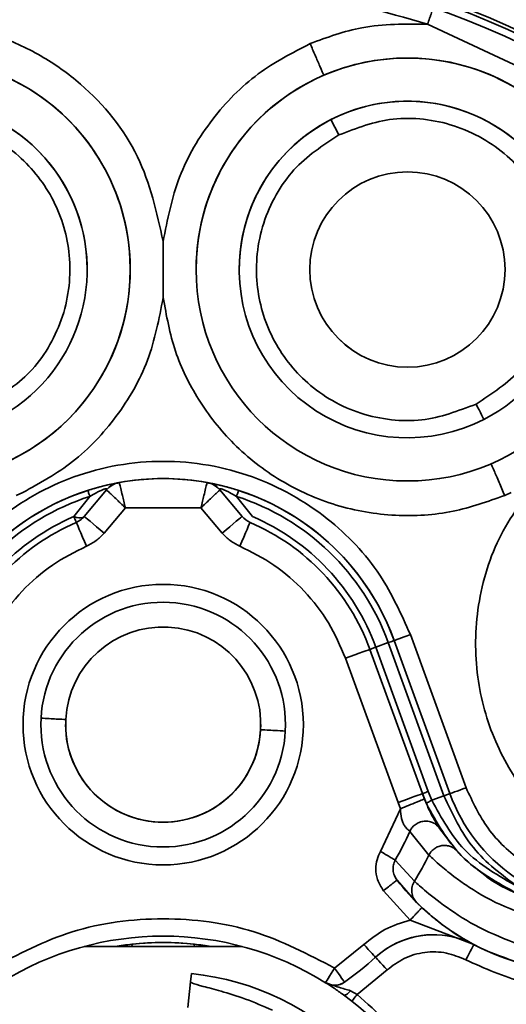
# Model space of a CAD drawing. Header units: millimetres. Extents: x 0 to 420, y 0 to 297.
# Tile 25 of 126: x 108.08 to 110.9, y 225.65 to 231.36. Entities that reach past the tile are written whole.
import ezdxf

# ---------------------------------------------------------------- set-up
doc = ezdxf.new("R2010")
doc.units = ezdxf.units.MM

msp = doc.modelspace()

# ---------------------------------------------------------------- linework, layer by layer
at = {"color": 7, "linetype": 'Continuous', "lineweight": 35}
for p, q in [((110.4404, 231.3311), (111.3365, 230.9132)), ((109.8805, 230.7794), (109.926, 230.6903)), ((108.9079, 230.0728), (108.9079, 229.749)), ((109.0987, 229.9109), (109.0987, 229.9109)), ((108.6283, 228.672), (108.623, 228.671)), ((108.0944, 228.6194), (108.0562, 228.6023)), ((108.4824, 228.5963), (108.3903, 228.4799)), ((108.5796, 228.6341), (108.4508, 228.4806)), ((108.4508, 228.4806), (108.5796, 228.6341)), ((109.365, 228.4806), (109.2362, 228.6341)), ((109.2362, 228.6341), (109.365, 228.4806)), ((109.3334, 228.5964), (109.4258, 228.4798)), ((110.9259, 228.6194), (110.8877, 228.6023)), ((108.3903, 228.4799), (108.4003, 228.4563)), ((108.5657, 228.3842), (108.6887, 228.5308)), ((108.6887, 228.5308), (109.1271, 228.5308)), ((109.1271, 228.5308), (109.2501, 228.3842)), ((108.4003, 228.4563), (108.4009, 228.455)), ((108.4009, 228.455), (108.4044, 228.4461)), ((110.3409, 227.7963), (110.6639, 226.909)), ((110.2126, 227.7496), (110.1404, 227.7234)), ((110.5355, 226.8623), (110.2126, 227.7496)), ((110.5699, 226.8748), (110.247, 227.7621)), ((110.4103, 226.8748), (110.106, 227.7108)), ((110.106, 227.7108), (110.4103, 226.8748)), ((110.1404, 227.7234), (110.4447, 226.8873)), ((110.2694, 226.8235), (109.9651, 227.6595)), ((110.4447, 226.8873), (110.465, 226.8366)), ((110.2694, 226.8235), (110.2831, 226.7876)), ((110.4335, 226.8168), (110.4103, 226.8748)), ((110.5355, 226.8623), (110.465, 226.8366)), ((110.2831, 226.7876), (110.1683, 226.5399)), ((110.3373, 226.6564), (110.4484, 226.5194)), ((110.5116, 226.6718), (110.5589, 226.6105)), ((110.5887, 226.572), (110.6107, 226.5434)), ((110.2534, 226.4903), (110.3643, 226.3678)), ((110.2621, 226.3731), (110.248, 226.4011)), ((110.2634, 226.3742), (110.3772, 226.2451)), ((110.1844, 226.3129), (110.3395, 226.1423)), ((110.709, 226.0004), (110.3395, 226.1423)), ((108.4508, 225.9899), (109.365, 225.9899)), ((108.6301, 225.9899), (108.4508, 225.9899)), ((108.7276, 225.99), (108.7263, 226.0027)), ((109.0882, 225.9899), (108.7274, 225.9899)), ((109.0895, 226.0021), (109.0882, 225.9899)), ((109.1819, 225.9899), (109.0882, 225.9899)), ((109.0895, 226.0027), (109.0895, 226.0021)), ((109.365, 225.9899), (109.1857, 225.9899)), ((110.0712, 226.0011), (109.9016, 225.8648)), ((110.7322, 225.9899), (110.7292, 225.9899)), ((110.0323, 225.7123), (110.2061, 225.8534)), ((109.0667, 225.7853), (109.0717, 225.8328)), ((109.0667, 225.7853), (109.051, 225.6364)), ((110.0015, 225.6729), (109.9533, 225.7092)), ((110.0323, 225.7123), (109.9941, 225.7335))]:
    msp.add_line(p, q, dxfattribs=at)
at = {"color": 8, "linetype": 'Continuous', "lineweight": 35}
for p, q in [((110.5589, 226.6105), (110.5887, 226.572)), ((110.3772, 226.2451), (110.4118, 226.2125))]:
    msp.add_line(p, q, dxfattribs=at)
at = {"color": 7, "linetype": 'Continuous', "lineweight": 35, "flags": 128}
for points in [[(110.7214, 229.1315), (110.7302, 229.1141), (110.7387, 229.0974), (110.7466, 229.082), (110.7535, 229.0685), (110.7591, 229.0574), (110.7633, 229.0492), (110.7659, 229.0441), (110.7668, 229.0424)], [(108.5657, 228.3842), (108.5433, 228.403), (108.5218, 228.4211), (108.5019, 228.4378), (108.4845, 228.4524), (108.4702, 228.4644), (108.4596, 228.4733), (108.453, 228.4788), (108.4508, 228.4806)], [(109.365, 228.4806), (109.3628, 228.4788), (109.3562, 228.4733), (109.3456, 228.4644), (109.3313, 228.4524), (109.3139, 228.4378), (109.294, 228.4211), (109.2725, 228.403), (109.2501, 228.3842)], [(108.4637, 228.3083), (108.4521, 228.3352), (108.441, 228.3611), (108.4308, 228.3849), (108.4218, 228.4058), (108.4144, 228.4229), (108.4089, 228.4357), (108.4056, 228.4435), (108.4044, 228.4461)], [(109.3521, 228.3083), (109.3637, 228.3352), (109.3748, 228.3611), (109.385, 228.3849), (109.394, 228.4058), (109.4014, 228.4229), (109.4068, 228.4357), (109.4102, 228.4435), (109.4114, 228.4461)], [(110.3409, 227.7963), (110.3226, 227.7897), (110.305, 227.7833), (110.2887, 227.7773), (110.2745, 227.7722), (110.2628, 227.7679), (110.2541, 227.7647), (110.2488, 227.7628), (110.247, 227.7621)], [(110.2126, 227.7496), (110.2203, 227.7524), (110.2272, 227.7549), (110.2331, 227.7571), (110.238, 227.7589), (110.2419, 227.7603), (110.2447, 227.7613), (110.2464, 227.7619), (110.247, 227.7621)], [(109.9651, 227.6595), (109.9926, 227.6695), (110.019, 227.6792), (110.0434, 227.688), (110.0647, 227.6958), (110.0823, 227.7022), (110.0953, 227.7069), (110.1033, 227.7098), (110.106, 227.7108)], [(110.1404, 227.7234), (110.1327, 227.7205), (110.1258, 227.718), (110.1199, 227.7159), (110.1149, 227.7141), (110.1111, 227.7127), (110.1083, 227.7117), (110.1066, 227.711), (110.106, 227.7108)], [(110.4103, 226.8748), (110.4109, 226.875), (110.4126, 226.8756), (110.4154, 226.8766), (110.4192, 226.878), (110.4242, 226.8798), (110.4301, 226.882), (110.437, 226.8845), (110.4447, 226.8873)], [(110.5699, 226.8748), (110.5717, 226.8754), (110.5771, 226.8774), (110.5858, 226.8805), (110.5975, 226.8848), (110.6117, 226.89), (110.6279, 226.8959), (110.6456, 226.9023), (110.6639, 226.909)], [(110.4103, 226.8748), (110.4076, 226.8738), (110.3996, 226.8709), (110.3865, 226.8661), (110.369, 226.8598), (110.3477, 226.852), (110.3233, 226.8431), (110.2969, 226.8335), (110.2694, 226.8235)], [(110.5699, 226.8748), (110.5694, 226.8746), (110.5677, 226.874), (110.5649, 226.8729), (110.561, 226.8715), (110.5561, 226.8697), (110.5501, 226.8676), (110.5433, 226.8651), (110.5355, 226.8623)], [(110.1387, 225.9272), (110.1374, 225.9286), (110.1335, 225.9328), (110.1273, 225.9397), (110.1189, 225.9489), (110.1087, 225.96), (110.097, 225.9728), (110.0844, 225.9867), (110.0712, 226.0011)], [(110.6623, 225.9119), (110.6714, 225.9292), (110.6802, 225.9458), (110.6882, 225.9611), (110.6953, 225.9745), (110.7011, 225.9855), (110.7054, 225.9936), (110.7081, 225.9987), (110.709, 226.0004)], [(110.2061, 225.8534), (110.1929, 225.8678), (110.1803, 225.8816), (110.1686, 225.8944), (110.1584, 225.9056), (110.15, 225.9148), (110.1438, 225.9216), (110.14, 225.9258), (110.1387, 225.9272)], [(109.8486, 225.78), (109.8497, 225.7816), (109.8527, 225.7864), (109.8576, 225.7943), (109.8642, 225.8048), (109.8722, 225.8176), (109.8814, 225.8323), (109.8913, 225.8482), (109.9016, 225.8648)], [(109.9016, 225.8648), (109.9129, 225.8488), (109.9237, 225.8335), (109.9336, 225.8193), (109.9424, 225.807), (109.9495, 225.7968), (109.9549, 225.7892), (109.9581, 225.7846), (109.9593, 225.783)], [(110.0323, 225.7123), (110.0263, 225.7046), (110.0205, 225.6972), (110.0152, 225.6904), (110.0105, 225.6844), (110.0067, 225.6795), (110.0038, 225.6759), (110.0021, 225.6736), (110.0015, 225.6729)]]:
    msp.add_lwpolyline(points, dxfattribs=at)
at = {"color": 7, "linetype": 'Continuous', "lineweight": 35}
for centre, radius in [((108.9079, 226.8748), 5.3875), ((108.9079, 226.8748), 5.38), ((108.9079, 226.8748), 5.289), ((108.9079, 226.8748), 5.025), ((108.9079, 226.8748), 4.875), ((108.9079, 226.8748), 4.855), ((107.4921, 229.9109), 1.225), ((110.3237, 229.9109), 1.225), ((110.3237, 229.9109), 0.5657), ((108.9079, 227.2748), 0.8125)]:
    msp.add_circle(centre, radius, dxfattribs=at)
for centre, radius, start, end in [((108.9079, 226.8748), 6.0125, 90.00001, 270.00001), ((108.9079, 226.8748), 6.0125, 270.00001, 90.00001), ((108.9079, 226.8748), 5.4213, 9.8128, 170.1872), ((108.9079, 226.8748), 5.3875, 7.2825, 172.7175), ((108.9079, 226.8748), 4.8125, 0, 180), ((107.4921, 229.9109), 0.975, 0, 180), ((107.4921, 229.9109), 0.975, 297.0323, 117.0323), ((110.3237, 229.9109), 0.975, 0, 180), ((110.3237, 229.9109), 0.975, 297.0323, 117.0323), ((110.3237, 229.9109), 0.975, 117.0323, 297.0323), ((107.4921, 229.9109), 1.225, 293.3177, 2.1878), ((110.3237, 229.9109), 0.5658, 180, 0), ((108.9079, 227.2748), 1.425, 20, 160), ((108.6754, 228.5538), 0.125, 100.3026, 140), ((108.9079, 227.2748), 1.425, 79.6974, 100.3026), ((108.9079, 227.2748), 1.425, 107.8451, 160), ((108.9079, 227.2748), 1.3884, 107.8464, 160), ((108.9079, 227.2748), 1.3884, 20, 72.1549), ((108.9079, 227.2748), 1.425, 20, 72.1549), ((108.9079, 227.2748), 1.3116, 113.2416, 160), ((108.3551, 228.561), 0.125, 293.2579, 320), ((109.4607, 228.561), 0.125, 220, 246.7421), ((108.9079, 227.2748), 1.3116, 20, 66.7419), ((108.9079, 227.2748), 1.275, 113.2579, 160), ((108.9079, 227.2748), 1.275, 113.2579, 160), ((108.9079, 227.2748), 1.275, 20, 66.7421), ((108.9079, 227.2748), 1.275, 20, 66.7421), ((108.9079, 227.2748), 0.7089, 357.0025, 177.0025), ((108.9079, 227.2748), 0.5658, 357.0025, 177.0025), ((108.9079, 227.2748), 0.7089, 177.0025, 357.0025), ((108.9079, 227.2748), 0.5658, 177.0025, 357.0025), ((108.9079, 227.2748), 0.5658, 180, 0), ((111.35, 227.2168), 1, 200, 201.9169), ((111.5096, 227.2168), 1, 200, 270), ((111.5096, 227.2168), 1, 200, 270), ((108.9079, 227.2748), 1.5574, 329.7556, 336.6072), ((108.9079, 227.2748), 1.7157, 328.0887, 333.8795), ((108.9079, 226.8748), 4.8125, 185.9161, 354.084), ((108.9079, 226.8748), 4.7625, 185.9161, 354.084), ((111.35, 227.2168), 1.375, 217.7939, 226.7569), ((108.9079, 226.8748), 4.6, 186.5789, 353.4211), ((108.9079, 226.8748), 4.55, 205.538, 352.9878), ((108.9079, 224.2748), 1.775, 57.9948, 122.0052), ((110.4759, 225.558), 0.5, 62.2115, 132.4068), ((110.4759, 225.558), 0.5, 77.4912, 132.4068), ((108.9079, 224.2748), 1.7375, 80.7983, 99.2017), ((108.9079, 224.2748), 1.7375, 96, 99.2017), ((108.9079, 224.2748), 1.7375, 84, 96), ((108.9079, 224.2748), 1.7375, 80.7983, 84), ((108.9079, 224.2748), 1.7369, 80.9246, 84), ((111.35, 227.2168), 1.375, 242.2115, 270), ((108.9079, 226.8748), 4.55, 192.2073, 347.7927), ((108.9079, 227.2748), 1.825, 305.1755, 312.4068), ((108.9079, 227.2748), 1.825, 305.1755, 312.4068), ((108.9079, 224.2748), 1.5666, 6, 84), ((109.9016, 225.8648), 0.1, 237.9948, 271.5852), ((109.9016, 225.8648), 0.1, 271.5852, 305.1755), ((108.9079, 224.2748), 1.775, 0, 51.9684)]:
    msp.add_arc(centre, radius, start, end, dxfattribs=at)
at = {"color": 8, "linetype": 'Continuous', "lineweight": 35}
for centre, start, end in [((107.4921, 229.9109), 2.1878, 113.3177), ((110.3237, 229.9109), 0, 113.3177), ((110.3237, 229.9109), 113.3177, 180)]:
    msp.add_arc(centre, 1.225, start, end, dxfattribs=at)
at = {"color": 7, "linetype": 'Continuous', "lineweight": 35}
for points, knots in [([(114.2398, 228.9487), (114.2224, 228.9923), (114.1356, 229.2105), (113.8949, 229.7129), (113.4382, 230.4112), (112.7812, 231.1226), (112.0122, 231.7112), (111.1568, 232.1653), (110.2361, 232.4663), (109.4402, 232.5868), (108.8023, 232.6014), (108.3287, 232.5729), (107.7025, 232.4829), (106.9319, 232.2725), (106.0602, 231.8665), (105.2618, 231.3198), (104.5713, 230.6431), (103.9822, 229.8547), (103.7132, 229.2547), (103.576, 228.9487)], [0, 0, 0, 0, 0.010265, 0.051372, 0.121651, 0.191929, 0.262208, 0.332489, 0.402806, 0.473125, 0.507685, 0.542245, 0.576804, 0.645955, 0.716099, 0.786241, 0.856535, 0.926828, 1, 1, 1, 1]), ([(114.2398, 228.9487), (114.2223, 228.9927), (114.1345, 229.2131), (113.8924, 229.7174), (113.4339, 230.4167), (112.7761, 231.1273), (112.0065, 231.7148), (111.1505, 232.168), (110.2295, 232.4679), (109.4335, 232.5874), (108.7956, 232.6013), (108.322, 232.5722), (107.6959, 232.4815), (106.9256, 232.2702), (106.0544, 231.8632), (105.2567, 231.3156), (104.5669, 230.6381), (103.9801, 229.8508), (103.7122, 229.2527), (103.576, 228.9487)], [0, 0, 0, 0, 0.010368, 0.051887, 0.122159, 0.192431, 0.262704, 0.332978, 0.403295, 0.473613, 0.508173, 0.542732, 0.577292, 0.646439, 0.71658, 0.786719, 0.857015, 0.927308, 1, 1, 1, 1]), ([(103.566, 227.7987), (103.6152, 228.0302), (103.7278, 228.56), (104.0561, 229.3451), (104.5366, 230.1262), (105.1462, 230.8127), (105.8598, 231.3898), (106.6618, 231.836), (107.5263, 232.1442), (108.4308, 232.2998), (109.3486, 232.3045), (110.2536, 232.1518), (111.1212, 231.8524), (111.9247, 231.4088), (112.6441, 230.839), (113.256, 230.1546), (113.7292, 229.4021), (114.0714, 228.6104), (114.1904, 228.0693), (114.2498, 227.7987)], [0, 0, 0, 0, 0.046788, 0.107056, 0.167324, 0.227592, 0.287861, 0.348129, 0.408397, 0.468666, 0.528934, 0.589202, 0.64947, 0.709738, 0.770007, 0.830275, 0.890543, 0.945272, 1, 1, 1, 1]), ([(110.4404, 231.3311), (110.1921, 231.4036), (109.6919, 231.5496), (108.9079, 231.6062), (108.1239, 231.5496), (107.6237, 231.4036), (107.3754, 231.3311)], [0, 0, 0, 0, 0.248277, 0.5, 0.751723, 1, 1, 1, 1]), ([(110.4404, 231.3311), (110.4445, 231.343), (110.4508, 231.3613), (110.4584, 231.3834), (110.4636, 231.3985), (110.4678, 231.4107), (110.4719, 231.4225), (110.4725, 231.4244), (110.473, 231.4257)], [0, 0, 0, 0, 0.239818, 0.36884, 0.500508, 0.632107, 0.760909, 1, 1, 1, 1]), ([(107.3754, 231.3311), (107.5654, 231.3255), (107.8529, 231.3171), (108.2017, 231.157), (108.5027, 230.9435), (108.7938, 230.5858), (108.8704, 230.2415), (108.9079, 230.0728)], [0, 0, 0, 0, 0.257845, 0.389939, 0.520201, 0.764784, 1, 1, 1, 1]), ([(109.7596, 231.2195), (109.8588, 231.2558), (110.0781, 231.3361), (110.3122, 231.3329), (110.4404, 231.3311)], [0, 0, 0, 0, 0.4520147, 1, 1, 1, 1]), ([(108.9079, 230.0728), (108.9326, 230.1997), (108.982, 230.4538), (109.1805, 230.7865), (109.4414, 231.0547), (109.656, 231.1658), (109.7596, 231.2195)], [0, 0, 0, 0, 0.258333, 0.516924, 0.766615, 1, 1, 1, 1]), ([(109.8388, 231.0358), (109.8377, 231.0383), (109.8361, 231.0421), (109.8262, 231.065), (109.816, 231.0887), (109.8033, 231.1181), (109.7849, 231.1609), (109.7696, 231.1964), (109.7596, 231.2195)], [0, 0, 0, 0, 0.239456, 0.36836, 0.499997, 0.631636, 0.760546, 1, 1, 1, 1]), ([(107.0944, 230.6903), (107.1978, 230.7299), (107.3568, 230.7908), (107.5879, 230.7863), (107.7639, 230.7493), (107.9289, 230.6761), (108.1156, 230.5427), (108.2904, 230.3182), (108.3696, 230.0449), (108.368, 229.8154), (108.3305, 229.6389), (108.2571, 229.4747), (108.1252, 229.2849), (107.9825, 229.1919), (107.8898, 229.1315)], [0, 0, 0, 0, 0.119728, 0.18418, 0.25, 0.315819, 0.38027, 0.499999, 0.619727, 0.684179, 0.749999, 0.815818, 0.880271, 1, 1, 1, 1]), ([(109.926, 230.6903), (110.0293, 230.7299), (110.1883, 230.7908), (110.4194, 230.7863), (110.5954, 230.7493), (110.7604, 230.6761), (110.9471, 230.5427), (111.1219, 230.3182), (111.2011, 230.0449), (111.1995, 229.8154), (111.162, 229.6389), (111.0886, 229.4747), (110.9567, 229.2849), (110.8141, 229.1919), (110.7214, 229.1315)], [0, 0, 0, 0, 0.119728, 0.18418, 0.25, 0.315819, 0.380272, 0.500001, 0.619729, 0.684181, 0.75, 0.81582, 0.880273, 1, 1, 1, 1]), ([(110.7214, 229.1315), (110.6182, 229.0919), (110.4594, 229.031), (110.2285, 229.0355), (110.0525, 229.0723), (109.8875, 229.1454), (109.7005, 229.2788), (109.5258, 229.5031), (109.4465, 229.7757), (109.4476, 230.0045), (109.4847, 230.181), (109.5578, 230.3455), (109.6897, 230.5361), (109.8329, 230.6295), (109.926, 230.6903)], [0, 0, 0, 0, 0.119548, 0.183948, 0.249749, 0.315589, 0.380094, 0.500007, 0.619197, 0.683486, 0.749246, 0.815119, 0.879729, 1, 1, 1, 1]), ([(108.9079, 229.749), (108.8842, 229.6257), (108.8368, 229.3789), (108.648, 229.0537), (108.3996, 228.7883), (108.1939, 228.6745), (108.0944, 228.6194)], [0, 0, 0, 0, 0.258169, 0.516376, 0.765993, 1, 1, 1, 1]), ([(110.8877, 228.6023), (110.7891, 228.567), (110.585, 228.4942), (110.2491, 228.4749), (109.9062, 228.533), (109.5843, 228.676), (109.3116, 228.8885), (109.1072, 229.1475), (108.9643, 229.4369), (108.9269, 229.6438), (108.9079, 229.749)], [0, 0, 0, 0, 0.1181392, 0.2443529, 0.3757352, 0.5085647, 0.6388684, 0.7630981, 0.8794059, 1, 1, 1, 1]), ([(107.4749, 227.7963), (107.5282, 227.9146), (107.643, 228.1692), (107.956, 228.4958), (108.3888, 228.74), (108.9079, 228.8305), (109.427, 228.74), (109.8598, 228.4958), (110.1728, 228.1692), (110.2876, 227.9146), (110.3409, 227.7963)], [0, 0, 0, 0, 0.104333, 0.224545, 0.358293, 0.5, 0.641706, 0.775454, 0.895668, 1, 1, 1, 1]), ([(110.8877, 228.6023), (110.8765, 228.6283), (110.8532, 228.6825), (110.8266, 228.7441), (110.8111, 228.7799), (110.8094, 228.784), (110.8086, 228.7859)], [0, 0, 0, 0, 0.270266, 0.562428, 0.789738, 1, 1, 1, 1]), ([(112.1438, 226.3168), (112.0016, 226.3292), (111.716, 226.354), (111.3297, 226.5481), (111.0252, 226.8284), (110.8189, 227.1713), (110.7112, 227.5574), (110.7174, 227.9726), (110.8427, 228.3868), (111.0211, 228.6109), (111.1097, 228.7223)], [0, 0, 0, 0, 0.128418, 0.258079, 0.383302, 0.499487, 0.616414, 0.742123, 0.871888, 1, 1, 1, 1]), ([(108.623, 228.671), (108.618, 228.6699), (108.606, 228.6675), (108.5807, 228.6618), (108.5354, 228.6507), (108.4977, 228.6392), (108.4712, 228.6312)], [0, 0, 0, 0, 0.135972, 0.325243, 0.527543, 1, 1, 1, 1]), ([(108.5796, 228.6341), (108.59, 228.6445), (108.6107, 228.6651), (108.6389, 228.6729), (108.653, 228.6768)], [0, 0, 0, 0, 0.499972, 1, 1, 1, 1]), ([(108.5928, 228.6476), (108.6, 228.6532), (108.612, 228.6625), (108.6232, 228.6682), (108.6279, 228.6707), (108.63, 228.6717), (108.6294, 228.6718), (108.6293, 228.6718)], [0, 0, 0, 0, 0.378414, 0.622115, 0.771997, 0.948615, 1, 1, 1, 1]), ([(108.653, 228.6768), (108.6535, 228.6752), (108.6544, 228.6719), (108.6612, 228.6446), (108.6704, 228.6075), (108.6797, 228.5683), (108.6856, 228.5437), (108.6887, 228.5308)], [0, 0, 0, 0, 0.210738, 0.449924, 0.677645, 0.830582, 1, 1, 1, 1]), ([(109.1271, 228.5308), (109.1302, 228.5436), (109.136, 228.568), (109.1454, 228.6071), (109.1545, 228.6444), (109.1614, 228.6718), (109.1623, 228.6752), (109.1628, 228.6768)], [0, 0, 0, 0, 0.167986, 0.320065, 0.548338, 0.788008, 1, 1, 1, 1]), ([(109.2362, 228.6341), (109.2258, 228.6445), (109.2051, 228.6651), (109.1769, 228.6729), (109.1628, 228.6768)], [0, 0, 0, 0, 0.499972, 1, 1, 1, 1]), ([(109.3446, 228.6312), (109.3185, 228.6391), (109.2812, 228.6505), (109.2362, 228.6615), (109.2095, 228.6675), (109.1886, 228.6719), (109.1677, 228.6759), (109.1648, 228.6764), (109.1628, 228.6768)], [0, 0, 0, 0, 0.296984, 0.424579, 0.544067, 0.654763, 0.764044, 1, 1, 1, 1]), ([(109.1628, 228.6768), (109.1769, 228.6729), (109.2051, 228.6651), (109.2258, 228.6445), (109.2362, 228.6341)], [0, 0, 0, 0, 0.500028, 1, 1, 1, 1]), ([(109.2411, 228.6602), (109.2357, 228.6615), (109.2249, 228.6641), (109.213, 228.6666), (109.2053, 228.6678), (109.2023, 228.6675), (109.2026, 228.666), (109.206, 228.6627), (109.2166, 228.6546), (109.2286, 228.6421), (109.2362, 228.6341)], [0, 0, 0, 0, 0.120132, 0.243998, 0.352904, 0.449277, 0.535615, 0.613995, 0.754049, 1, 1, 1, 1]), ([(108.4824, 228.5963), (108.4807, 228.6015), (108.4774, 228.6119), (108.4739, 228.6228), (108.4716, 228.6299), (108.4713, 228.6308), (108.4712, 228.6312)], [0, 0, 0, 0, 0.247575, 0.499998, 0.752426, 1, 1, 1, 1]), ([(108.4824, 228.5963), (108.4961, 228.6043), (108.5158, 228.6159), (108.5425, 228.6291), (108.5574, 228.6355), (108.5672, 228.6389), (108.5732, 228.6406), (108.5777, 228.6413), (108.5817, 228.6411), (108.5831, 228.6389), (108.5808, 228.6358), (108.5796, 228.6341)], [0, 0, 0, 0, 0.295747, 0.427791, 0.545365, 0.599374, 0.651578, 0.703694, 0.757421, 0.872786, 1, 1, 1, 1]), ([(108.5796, 228.6341), (108.5811, 228.6327), (108.5834, 228.6306), (108.5971, 228.6176), (108.614, 228.6016), (108.6365, 228.5802), (108.6634, 228.5547), (108.6799, 228.5391), (108.6887, 228.5308)], [0, 0, 0, 0, 0.2426899, 0.3696222, 0.499912, 0.7110489, 0.8458897, 1, 1, 1, 1]), ([(109.1271, 228.5308), (109.1359, 228.5391), (109.1524, 228.5547), (109.1793, 228.5802), (109.2018, 228.6016), (109.2187, 228.6176), (109.2324, 228.6306), (109.2347, 228.6327), (109.2362, 228.6341)], [0, 0, 0, 0, 0.154069, 0.288904, 0.500058, 0.630355, 0.75728, 1, 1, 1, 1]), ([(109.2362, 228.6341), (109.235, 228.6358), (109.2327, 228.6389), (109.2341, 228.6411), (109.2382, 228.6413), (109.2426, 228.6406), (109.2485, 228.6389), (109.2584, 228.6355), (109.2733, 228.6291), (109.3, 228.6159), (109.3197, 228.6044), (109.3334, 228.5963)], [0, 0, 0, 0, 0.127169, 0.24254, 0.29628, 0.348398, 0.400563, 0.454614, 0.572094, 0.704174, 1, 1, 1, 1]), ([(109.3334, 228.5963), (109.335, 228.6015), (109.3384, 228.6119), (109.3419, 228.6228), (109.3442, 228.6299), (109.3444, 228.6308), (109.3446, 228.6312)], [0, 0, 0, 0, 0.247576, 0.499997, 0.752432, 1, 1, 1, 1]), ([(108.4508, 228.4806), (108.448, 228.4782), (108.4422, 228.4731), (108.428, 228.471), (108.4107, 228.4728), (108.3971, 228.4776), (108.3903, 228.4799)], [0, 0, 0, 0, 0.2479921, 0.5014974, 0.7541807, 1, 1, 1, 1]), ([(108.4508, 228.4806), (108.4441, 228.4735), (108.4307, 228.4593), (108.4132, 228.4505), (108.4044, 228.4461)], [0, 0, 0, 0, 0.4999819, 1, 1, 1, 1]), ([(108.4637, 228.3083), (108.4829, 228.318), (108.5214, 228.3373), (108.551, 228.3686), (108.5657, 228.3842)], [0, 0, 0, 0, 0.499941, 1, 1, 1, 1]), ([(109.2501, 228.3842), (109.2648, 228.3686), (109.2944, 228.3373), (109.3329, 228.318), (109.3521, 228.3083)], [0, 0, 0, 0, 0.500046, 1, 1, 1, 1]), ([(107.8507, 227.6595), (107.8808, 227.7292), (107.9415, 227.8699), (108.0851, 228.0521), (108.2588, 228.2058), (108.3959, 228.2744), (108.4637, 228.3083)], [0, 0, 0, 0, 0.247382, 0.500002, 0.752619, 1, 1, 1, 1]), ([(109.3521, 228.3083), (109.4199, 228.2744), (109.557, 228.2058), (109.7307, 228.0521), (109.8743, 227.8699), (109.935, 227.7292), (109.9651, 227.6595)], [0, 0, 0, 0, 0.2473874, 0.5000043, 0.752619, 1, 1, 1, 1]), ([(108.3429, 227.3043), (108.3295, 227.305), (108.3057, 227.3063), (108.2322, 227.3101), (108.1999, 227.3118)], [0, 0, 0, 0, 0.560002, 1, 1, 1, 1]), ([(109.6159, 227.2377), (109.5756, 227.2398), (109.5036, 227.2436), (109.4823, 227.2447), (109.4729, 227.2452)], [0, 0, 0, 0, 0.560001, 1, 1, 1, 1]), ([(110.6639, 226.909), (110.7018, 226.8275), (110.7794, 226.6607), (110.9859, 226.4688), (111.2368, 226.3404), (111.4201, 226.3246), (111.5096, 226.3168)], [0, 0, 0, 0, 0.244076, 0.499999, 0.755922, 1, 1, 1, 1]), ([(110.4223, 226.8435), (110.4217, 226.8433), (110.4206, 226.8429), (110.4114, 226.8392), (110.3968, 226.8333), (110.3715, 226.8231), (110.3331, 226.8076), (110.299, 226.7939), (110.2831, 226.7876)], [0, 0, 0, 0, 0.130025, 0.264051, 0.399262, 0.532676, 0.782329, 1, 1, 1, 1]), ([(110.4223, 226.8435), (110.4298, 226.8257), (110.4468, 226.7856), (110.475, 226.7316), (110.501, 226.6879), (110.5078, 226.6775), (110.5116, 226.6718)], [0, 0, 0, 0, 0.184085, 0.414487, 0.677868, 1, 1, 1, 1]), ([(110.465, 226.8366), (110.4602, 226.8341), (110.4504, 226.829), (110.4404, 226.8231), (110.4341, 226.8188), (110.4337, 226.8175), (110.4335, 226.8168)], [0, 0, 0, 0, 0.247361, 0.499724, 0.752241, 1, 1, 1, 1]), ([(110.465, 226.8366), (110.5209, 226.7345), (110.6392, 226.5187), (110.8527, 226.3982), (110.9652, 226.3347)], [0, 0, 0, 0, 0.473032, 1, 1, 1, 1]), ([(110.5355, 226.8623), (110.5849, 226.7562), (110.6836, 226.5441), (110.8713, 226.4045), (110.9652, 226.3347)], [0, 0, 0, 0, 0.5, 1, 1, 1, 1]), ([(110.2831, 226.7876), (110.2842, 226.7683), (110.2858, 226.741), (110.2966, 226.7089), (110.3059, 226.6904), (110.3162, 226.6764), (110.3259, 226.6669), (110.3342, 226.6612), (110.3363, 226.658), (110.3373, 226.6564)], [0, 0, 0, 0, 0.3081476, 0.4378293, 0.5560385, 0.6674116, 0.7767089, 0.8872098, 1, 1, 1, 1]), ([(110.9633, 226.2946), (110.8451, 226.3592), (110.619, 226.4829), (110.4934, 226.7089), (110.4335, 226.8168)], [0, 0, 0, 0, 0.5226379, 1, 1, 1, 1]), ([(110.5116, 226.6718), (110.507, 226.6779), (110.4972, 226.6908), (110.4761, 226.7056), (110.4499, 226.7151), (110.4208, 226.7168), (110.3922, 226.71), (110.3677, 226.696), (110.3489, 226.6777), (110.341, 226.6632), (110.3373, 226.6564)], [0, 0, 0, 0, 0.109082, 0.230749, 0.362497, 0.499978, 0.637481, 0.76925, 0.890915, 1, 1, 1, 1]), ([(110.1844, 226.3129), (110.1714, 226.3336), (110.1469, 226.3726), (110.1385, 226.4363), (110.1451, 226.4928), (110.1605, 226.5242), (110.1683, 226.5399)], [0, 0, 0, 0, 0.300685, 0.567666, 0.782852, 1, 1, 1, 1]), ([(110.2534, 226.4903), (110.2508, 226.4918), (110.2455, 226.4949), (110.2255, 226.5065), (110.1987, 226.5221), (110.1783, 226.5341), (110.1683, 226.5399)], [0, 0, 0, 0, 0.236301, 0.491775, 0.751745, 1, 1, 1, 1]), ([(110.6107, 226.5434), (110.6056, 226.5483), (110.5949, 226.5587), (110.574, 226.5695), (110.5498, 226.5756), (110.5238, 226.5751), (110.4988, 226.568), (110.477, 226.5552), (110.4597, 226.5387), (110.4521, 226.5256), (110.4484, 226.5194)], [0, 0, 0, 0, 0.112015, 0.234452, 0.36499, 0.500014, 0.634987, 0.765525, 0.887989, 1, 1, 1, 1]), ([(110.2534, 226.4903), (110.2491, 226.481), (110.2407, 226.4622), (110.2396, 226.4309), (110.2464, 226.4003), (110.2577, 226.3829), (110.2634, 226.3742)], [0, 0, 0, 0, 0.245774, 0.494736, 0.746542, 1, 1, 1, 1]), ([(110.4484, 226.5194), (110.467, 226.5016), (110.4981, 226.4717), (110.5871, 226.3982), (110.6954, 226.3223), (110.8494, 226.2279), (111.0108, 226.1742), (111.0885, 226.1483)], [0, 0, 0, 0, 0.255945, 0.428564, 0.516278, 0.767125, 1, 1, 1, 1]), ([(110.2634, 226.3742), (110.2624, 226.3734), (110.2608, 226.3721), (110.2509, 226.3644), (110.2407, 226.3565), (110.228, 226.3467), (110.2096, 226.3324), (110.1943, 226.3206), (110.1844, 226.3129)], [0, 0, 0, 0, 0.239818, 0.368837, 0.500508, 0.632122, 0.760888, 1, 1, 1, 1]), ([(110.3643, 226.3678), (110.3592, 226.3577), (110.3488, 226.3371), (110.3476, 226.3023), (110.3567, 226.2697), (110.3705, 226.2531), (110.3772, 226.2451)], [0, 0, 0, 0, 0.251616, 0.511969, 0.765822, 1, 1, 1, 1]), ([(110.3643, 226.3678), (110.3829, 226.3506), (110.42, 226.3162), (110.5633, 226.2036), (110.7598, 226.0816), (110.9202, 226.0209), (110.9996, 225.9909)], [0, 0, 0, 0, 0.256559, 0.512346, 0.758305, 1, 1, 1, 1]), ([(110.777, 226.3981), (110.7796, 226.396), (110.8153, 226.3671), (110.9297, 226.3015), (111.0528, 226.2637), (111.1122, 226.2455)], [0, 0, 0, 0, 0.038485, 0.535721, 1, 1, 1, 1]), ([(110.408, 226.2152), (110.4071, 226.2142), (110.4057, 226.2127), (110.3971, 226.2036), (110.3883, 226.1942), (110.3773, 226.1826), (110.3614, 226.1656), (110.3481, 226.1515), (110.3395, 226.1423)], [0, 0, 0, 0, 0.239454, 0.368369, 0.499996, 0.631627, 0.760533, 1, 1, 1, 1]), ([(110.709, 226.0004), (110.6534, 226.0321), (110.5769, 226.0759), (110.4726, 226.1567), (110.4285, 226.1966), (110.408, 226.2152)], [0, 0, 0, 0, 0.585023, 0.806653, 1, 1, 1, 1]), ([(110.4118, 226.2125), (110.42, 226.2045), (110.4469, 226.1783), (110.5595, 226.0866), (110.7416, 225.9743), (110.895, 225.9214), (110.9722, 225.8947)], [0, 0, 0, 0, 0.127115, 0.413581, 0.704941, 1, 1, 1, 1]), ([(109.9016, 225.8648), (109.7493, 225.944), (109.4384, 226.1056), (108.9079, 226.1723), (108.3774, 226.1056), (108.0665, 225.944), (107.9142, 225.8648)], [0, 0, 0, 0, 0.245061, 0.5, 0.754939, 1, 1, 1, 1]), ([(110.3395, 226.1423), (110.2891, 226.127), (110.1906, 226.0969), (110.1104, 226.0325), (110.0712, 226.0011)], [0, 0, 0, 0, 0.511715, 1, 1, 1, 1]), ([(108.6818, 225.9899), (108.6697, 225.9899), (108.6517, 225.9899), (108.6355, 225.9899), (108.6305, 225.9899), (108.6301, 225.9899), (108.6301, 225.9899)], [0, 0, 0, 0, 0.482473, 0.724699, 0.927303, 1, 1, 1, 1]), ([(108.7274, 225.9899), (108.7135, 225.9899), (108.6857, 225.9899), (108.6545, 225.9899), (108.6362, 225.9899), (108.6304, 225.9899), (108.6301, 225.9899), (108.6301, 225.9899)], [0, 0, 0, 0, 0.323253, 0.64849, 0.803764, 0.960638, 1, 1, 1, 1]), ([(109.134, 225.9899), (109.0874, 225.9899), (109.0154, 225.9899), (108.8845, 225.9899), (108.7767, 225.9899), (108.7066, 225.9899), (108.6818, 225.9899)], [0, 0, 0, 0, 0.324248, 0.500183, 0.823397, 1, 1, 1, 1]), ([(109.1857, 225.9899), (109.1851, 225.9899), (109.1837, 225.9899), (109.1704, 225.9899), (109.1524, 225.9899), (109.1382, 225.9899), (109.134, 225.9899)], [0, 0, 0, 0, 0.194523, 0.438921, 0.832497, 1, 1, 1, 1]), ([(109.1857, 225.9899), (109.1857, 225.9899), (109.1856, 225.9899), (109.1844, 225.9899), (109.1827, 225.9899), (109.1819, 225.9899)], [0, 0, 0, 0, 0.244218, 0.618035, 1, 1, 1, 1]), ([(113.2573, 225.9338), (113.2101, 225.7493), (113.111, 225.3619), (112.8541, 224.7856), (112.4903, 224.2021), (111.9982, 223.6419), (111.3762, 223.1417), (110.6334, 222.7428), (109.7965, 222.4843), (108.9079, 222.3947), (108.0192, 222.4843), (107.1824, 222.7428), (106.4396, 223.1417), (105.8176, 223.642), (105.3255, 224.2021), (104.9616, 224.7856), (104.7048, 225.3619), (104.6057, 225.7493), (104.5585, 225.9339)], [0, 0, 0, 0, 0.047287, 0.099269, 0.156085, 0.21767, 0.283686, 0.353467, 0.426003, 0.5, 0.573997, 0.646534, 0.716314, 0.78233, 0.843916, 0.900731, 0.952713, 1, 1, 1, 1]), ([(110.2061, 225.8534), (110.2379, 225.8777), (110.303, 225.9276), (110.4242, 225.9606), (110.5498, 225.9593), (110.6254, 225.9274), (110.6623, 225.9119)], [0, 0, 0, 0, 0.244046, 0.500006, 0.75596, 1, 1, 1, 1]), ([(110.6623, 225.9119), (110.7718, 225.8626), (110.9906, 225.764), (111.2302, 225.7492), (111.35, 225.7418)], [0, 0, 0, 0, 0.4999995, 1, 1, 1, 1]), ([(109.5415, 225.6202), (109.4888, 225.6432), (109.3842, 225.6889), (109.2401, 225.7327), (109.1322, 225.7605), (109.0744, 225.7762), (109.0689, 225.7827), (109.0667, 225.7853)], [0, 0, 0, 0, 0.219635, 0.436343, 0.644973, 0.856352, 1, 1, 1, 1]), ([(109.9533, 225.7092), (109.9435, 225.7163), (109.9232, 225.7309), (109.8844, 225.7573), (109.8635, 225.7705), (109.8486, 225.78)], [0, 0, 0, 0, 0.212778, 0.439225, 1, 1, 1, 1]), ([(109.9941, 225.7335), (109.9716, 225.7399), (109.9218, 225.7541), (109.8745, 225.7708), (109.8486, 225.78)], [0, 0, 0, 0, 0.452721, 1, 1, 1, 1]), ([(109.849, 225.7808), (109.8495, 225.7805), (109.8552, 225.7759), (109.8736, 225.7677), (109.8923, 225.766), (109.9044, 225.7648)], [0, 0, 0, 0, 0.028963, 0.369109, 1, 1, 1, 1]), ([(109.9044, 225.7648), (109.9165, 225.7666), (109.935, 225.7695), (109.9529, 225.7786), (109.9584, 225.7835), (109.9588, 225.7839)], [0, 0, 0, 0, 0.631049, 0.971303, 1, 1, 1, 1]), ([(109.9533, 225.7092), (109.9555, 225.7084), (109.9598, 225.7067), (109.9705, 225.7112), (109.9826, 225.7203), (109.9904, 225.7292), (109.9941, 225.7335)], [0, 0, 0, 0, 0.241685, 0.499995, 0.758333, 1, 1, 1, 1]), ([(110.7231, 224.2689), (110.7264, 224.2895), (110.7611, 224.5067), (110.6384, 224.9062), (110.3966, 225.3828), (110.1477, 225.6079), (110.0323, 225.7123)], [0, 0, 0, 0, 0.037626, 0.397765, 0.72056, 1, 1, 1, 1])]:
    msp.add_open_spline(points, degree=3, knots=knots, dxfattribs=at)
at = {"color": 8, "linetype": 'Continuous', "lineweight": 35}
for points, knots in [([(108.653, 228.6768), (108.6509, 228.6764), (108.6477, 228.6758), (108.6324, 228.6729), (108.6244, 228.6713), (108.623, 228.671)], [0, 0, 0, 0, 0.640433, 0.937555, 1, 1, 1, 1]), ([(110.6107, 226.5434), (110.6246, 226.5271), (110.6508, 226.4964), (110.7367, 226.4295), (110.777, 226.3981)], [0, 0, 0, 0, 0.530028, 1, 1, 1, 1])]:
    msp.add_open_spline(points, degree=3, knots=knots, dxfattribs=at)

doc.saveas('drawing.dxf')
